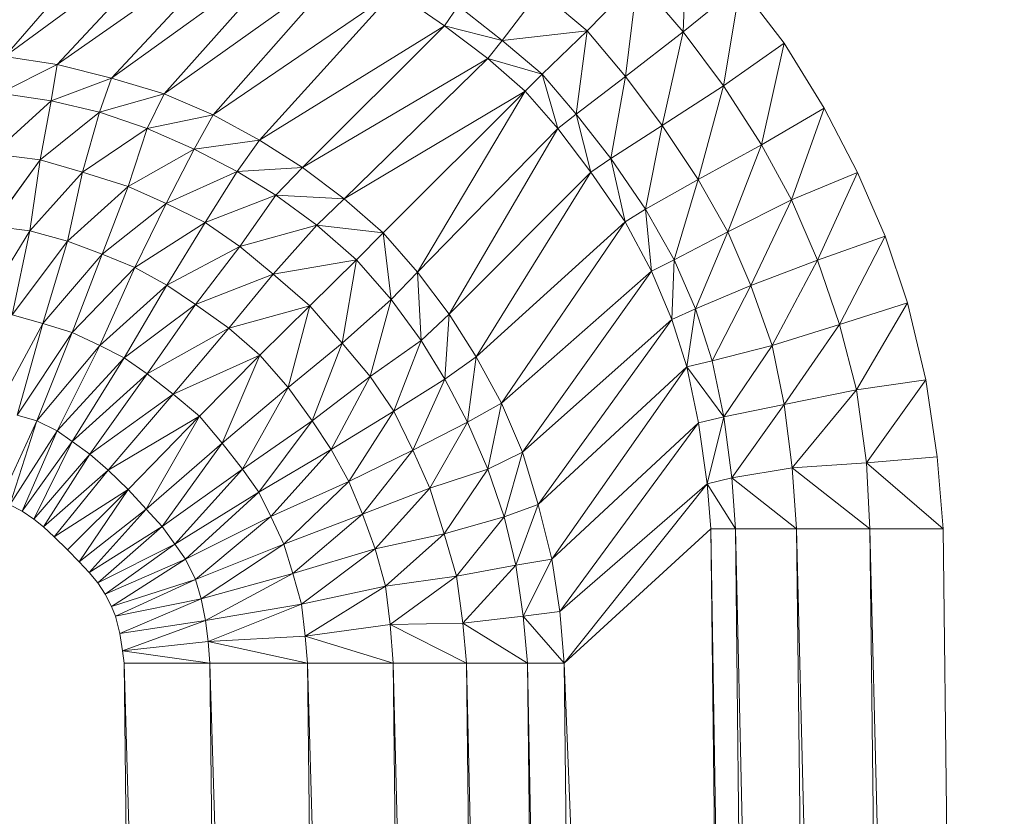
# Model space of a CAD drawing. Header units: metres. Extents: x 391.1 to 430.4, y 12.7 to 29.8.
# Tile 135 of 208: x 409.0041 to 409.0584, y 14.8592 to 14.9031. Entities that reach past the tile are written whole.
import ezdxf

# ---------------------------------------------------------------- set-up
doc = ezdxf.new("R2010")
doc.units = ezdxf.units.M
doc.layers.add('A-DETL-____-MBND', color=7, linetype='Continuous', lineweight=18)

# ---------------------------------------------------------------- blocks, each defined once
blk = doc.blocks.new('Family - Plats de dutxa PS-1-153583-02_SAN_P0')
at = {"layer": 'A-DETL-____-MBND', "color": 253, "true_color": 0xaaaaaa}
for p, q in [((0.699866, 0.720754), (0.706908, 0.728879)), ((0.706908, 0.728879), (0.699866, 0.720754)), ((0.710273, 0.728393), (0.699866, 0.720754)), ((0.699866, 0.720754), (0.710273, 0.728393)), ((0.702759, 0.720304), (0.710273, 0.728393)), ((0.710273, 0.728393), (0.702759, 0.720304)), ((0.713367, 0.727748), (0.702759, 0.720304)), ((0.702759, 0.720304), (0.713367, 0.727748)), ((0.705764, 0.719553), (0.713367, 0.727748)), ((0.713367, 0.727748), (0.705764, 0.719553)), ((0.737277, 0.722115), (0.737533, 0.727847)), ((0.737533, 0.727847), (0.737277, 0.722115)), ((0.715984, 0.726933), (0.705764, 0.719553)), ((0.705764, 0.719553), (0.715984, 0.726933)), ((0.708656, 0.71869), (0.715984, 0.726933)), ((0.715984, 0.726933), (0.708656, 0.71869)), ((0.71865, 0.725804), (0.708656, 0.71869)), ((0.708656, 0.71869), (0.71865, 0.725804)), ((0.711361, 0.717527), (0.71865, 0.725804)), ((0.71865, 0.725804), (0.711361, 0.717527)), ((0.734772, 0.725036), (0.731985, 0.722169)), ((0.731985, 0.722169), (0.734772, 0.725036)), ((0.734098, 0.719643), (0.734772, 0.725036)), ((0.734772, 0.725036), (0.734098, 0.719643)), ((0.737277, 0.722115), (0.734772, 0.725036)), ((0.734772, 0.725036), (0.737277, 0.722115)), ((0.740424, 0.724669), (0.737277, 0.722115)), ((0.737277, 0.722115), (0.740424, 0.724669)), ((0.739508, 0.719138), (0.740424, 0.724669)), ((0.740424, 0.724669), (0.739508, 0.719138)), ((0.742853, 0.721496), (0.740424, 0.724669)), ((0.740424, 0.724669), (0.742853, 0.721496)), ((0.721359, 0.724354), (0.711361, 0.717527)), ((0.711361, 0.717527), (0.721359, 0.724354)), ((0.713916, 0.716138), (0.721359, 0.724354)), ((0.721359, 0.724354), (0.713916, 0.716138)), ((0.721359, 0.724354), (0.724113, 0.72245)), ((0.724113, 0.72245), (0.721359, 0.724354)), ((0.729379, 0.724362), (0.727305, 0.721639)), ((0.727305, 0.721639), (0.729379, 0.724362)), ((0.731985, 0.722169), (0.729379, 0.724362)), ((0.729379, 0.724362), (0.731985, 0.722169)), ((0.724867, 0.723552), (0.724113, 0.72245)), ((0.724113, 0.72245), (0.724867, 0.723552)), ((0.727305, 0.721639), (0.724867, 0.723552)), ((0.724867, 0.723552), (0.727305, 0.721639)), ((0.724113, 0.72245), (0.713916, 0.716138)), ((0.713916, 0.716138), (0.724113, 0.72245)), ((0.716282, 0.714637), (0.724113, 0.72245)), ((0.724113, 0.72245), (0.716282, 0.714637)), ((0.724113, 0.72245), (0.726512, 0.720634)), ((0.727305, 0.721639), (0.724113, 0.72245)), ((0.726512, 0.720634), (0.724113, 0.72245)), ((0.724113, 0.72245), (0.727305, 0.721639)), ((0.731985, 0.722169), (0.727305, 0.721639)), ((0.727305, 0.721639), (0.731985, 0.722169)), ((0.729514, 0.719778), (0.731985, 0.722169)), ((0.731985, 0.722169), (0.729514, 0.719778)), ((0.731375, 0.717569), (0.731985, 0.722169)), ((0.731985, 0.722169), (0.731375, 0.717569)), ((0.734098, 0.719643), (0.731985, 0.722169)), ((0.731985, 0.722169), (0.734098, 0.719643)), ((0.737277, 0.722115), (0.734098, 0.719643)), ((0.734098, 0.719643), (0.737277, 0.722115)), ((0.736121, 0.716946), (0.737277, 0.722115)), ((0.737277, 0.722115), (0.736121, 0.716946)), ((0.737277, 0.722115), (0.739508, 0.719138)), ((0.739508, 0.719138), (0.737277, 0.722115)), ((0.726512, 0.720634), (0.727305, 0.721639)), ((0.727305, 0.721639), (0.726512, 0.720634)), ((0.729514, 0.719778), (0.727305, 0.721639)), ((0.727305, 0.721639), (0.729514, 0.719778)), ((0.739508, 0.719138), (0.742853, 0.721496)), ((0.742853, 0.721496), (0.739508, 0.719138)), ((0.741614, 0.715871), (0.742853, 0.721496)), ((0.742853, 0.721496), (0.741614, 0.715871)), ((0.745071, 0.717896), (0.742853, 0.721496)), ((0.742853, 0.721496), (0.745071, 0.717896)), ((0.702759, 0.720304), (0.699866, 0.720754)), ((0.699866, 0.720754), (0.702759, 0.720304)), ((0.702759, 0.720304), (0.699603, 0.718728)), ((0.699603, 0.718728), (0.702759, 0.720304)), ((0.702421, 0.718315), (0.702759, 0.720304)), ((0.702759, 0.720304), (0.702421, 0.718315)), ((0.705764, 0.719553), (0.702759, 0.720304)), ((0.702759, 0.720304), (0.705764, 0.719553)), ((0.726512, 0.720634), (0.716282, 0.714637)), ((0.716282, 0.714637), (0.726512, 0.720634)), ((0.718593, 0.712901), (0.726512, 0.720634)), ((0.726512, 0.720634), (0.718593, 0.712901)), ((0.726512, 0.720634), (0.72857, 0.718834)), ((0.729514, 0.719778), (0.726512, 0.720634)), ((0.72857, 0.718834), (0.726512, 0.720634)), ((0.726512, 0.720634), (0.729514, 0.719778)), ((0.705764, 0.719553), (0.702421, 0.718315)), ((0.702421, 0.718315), (0.705764, 0.719553)), ((0.705088, 0.717677), (0.705764, 0.719553)), ((0.705764, 0.719553), (0.705088, 0.717677)), ((0.708656, 0.71869), (0.705764, 0.719553)), ((0.705764, 0.719553), (0.708656, 0.71869)), ((0.72857, 0.718834), (0.729514, 0.719778)), ((0.729514, 0.719778), (0.72857, 0.718834)), ((0.731375, 0.717569), (0.729514, 0.719778)), ((0.73037, 0.716775), (0.729514, 0.719778)), ((0.729514, 0.719778), (0.731375, 0.717569)), ((0.729514, 0.719778), (0.73037, 0.716775)), ((0.731375, 0.717569), (0.734098, 0.719643)), ((0.734098, 0.719643), (0.731375, 0.717569)), ((0.733289, 0.715131), (0.734098, 0.719643)), ((0.734098, 0.719643), (0.733289, 0.715131)), ((0.734098, 0.719643), (0.736121, 0.716946)), ((0.736121, 0.716946), (0.734098, 0.719643)), ((0.739508, 0.719138), (0.736121, 0.716946)), ((0.736121, 0.716946), (0.739508, 0.719138)), ((0.738111, 0.713964), (0.739508, 0.719138)), ((0.739508, 0.719138), (0.738111, 0.713964)), ((0.739508, 0.719138), (0.741614, 0.715871)), ((0.741614, 0.715871), (0.739508, 0.719138)), ((0.702421, 0.718315), (0.699603, 0.718728)), ((0.699603, 0.718728), (0.702421, 0.718315)), ((0.708656, 0.71869), (0.705088, 0.717677)), ((0.705088, 0.717677), (0.708656, 0.71869)), ((0.707717, 0.716776), (0.708656, 0.71869)), ((0.708656, 0.71869), (0.707717, 0.716776)), ((0.711361, 0.717527), (0.708656, 0.71869)), ((0.708656, 0.71869), (0.711361, 0.717527)), ((0.72857, 0.718834), (0.718593, 0.712901)), ((0.718593, 0.712901), (0.72857, 0.718834)), ((0.720739, 0.711018), (0.72857, 0.718834)), ((0.72857, 0.718834), (0.720739, 0.711018)), ((0.722637, 0.708856), (0.72857, 0.718834)), ((0.72857, 0.718834), (0.722637, 0.708856)), ((0.72857, 0.718834), (0.73037, 0.716775)), ((0.73037, 0.716775), (0.72857, 0.718834)), ((0.702421, 0.718315), (0.699227, 0.715387)), ((0.699227, 0.715387), (0.702421, 0.718315)), ((0.70182, 0.71505), (0.702421, 0.718315)), ((0.702421, 0.718315), (0.70182, 0.71505)), ((0.705088, 0.717677), (0.702421, 0.718315)), ((0.702421, 0.718315), (0.705088, 0.717677)), ((0.705088, 0.717677), (0.70182, 0.71505)), ((0.70182, 0.71505), (0.705088, 0.717677)), ((0.705088, 0.717677), (0.704152, 0.71437)), ((0.704152, 0.71437), (0.705088, 0.717677)), ((0.707717, 0.716776), (0.705088, 0.717677)), ((0.705088, 0.717677), (0.707717, 0.716776)), ((0.711361, 0.717527), (0.707717, 0.716776)), ((0.707717, 0.716776), (0.711361, 0.717527)), ((0.710309, 0.71565), (0.711361, 0.717527)), ((0.711361, 0.717527), (0.710309, 0.71565)), ((0.713916, 0.716138), (0.711361, 0.717527)), ((0.711361, 0.717527), (0.713916, 0.716138)), ((0.731375, 0.717569), (0.73037, 0.716775)), ((0.73037, 0.716775), (0.731375, 0.717569)), ((0.733289, 0.715131), (0.731375, 0.717569)), ((0.732187, 0.714376), (0.731375, 0.717569)), ((0.731375, 0.717569), (0.733289, 0.715131)), ((0.731375, 0.717569), (0.732187, 0.714376)), ((0.745071, 0.717896), (0.741614, 0.715871)), ((0.741614, 0.715871), (0.745071, 0.717896)), ((0.743267, 0.712842), (0.745071, 0.717896)), ((0.745071, 0.717896), (0.743267, 0.712842)), ((0.746908, 0.714362), (0.745071, 0.717896)), ((0.745071, 0.717896), (0.746908, 0.714362)), ((0.736121, 0.716946), (0.733289, 0.715131)), ((0.733289, 0.715131), (0.736121, 0.716946)), ((0.735212, 0.712339), (0.736121, 0.716946)), ((0.736121, 0.716946), (0.735212, 0.712339)), ((0.736121, 0.716946), (0.738111, 0.713964)), ((0.738111, 0.713964), (0.736121, 0.716946)), ((0.707717, 0.716776), (0.704152, 0.71437)), ((0.704152, 0.71437), (0.707717, 0.716776)), ((0.706669, 0.713582), (0.707717, 0.716776)), ((0.707717, 0.716776), (0.706669, 0.713582)), ((0.710309, 0.71565), (0.707717, 0.716776)), ((0.707717, 0.716776), (0.710309, 0.71565)), ((0.73037, 0.716775), (0.722637, 0.708856)), ((0.722637, 0.708856), (0.73037, 0.716775)), ((0.724373, 0.706546), (0.73037, 0.716775)), ((0.73037, 0.716775), (0.724373, 0.706546)), ((0.73037, 0.716775), (0.732187, 0.714376)), ((0.732187, 0.714376), (0.73037, 0.716775)), ((0.713916, 0.716138), (0.710309, 0.71565)), ((0.710309, 0.71565), (0.713916, 0.716138)), ((0.71268, 0.714408), (0.713916, 0.716138)), ((0.713916, 0.716138), (0.71268, 0.714408)), ((0.716282, 0.714637), (0.713916, 0.716138)), ((0.713916, 0.716138), (0.716282, 0.714637)), ((0.741614, 0.715871), (0.738111, 0.713964)), ((0.738111, 0.713964), (0.741614, 0.715871)), ((0.739755, 0.711074), (0.741614, 0.715871)), ((0.741614, 0.715871), (0.739755, 0.711074)), ((0.743267, 0.712842), (0.741614, 0.715871)), ((0.741614, 0.715871), (0.743267, 0.712842)), ((0.70182, 0.71505), (0.699227, 0.715387)), ((0.699227, 0.715387), (0.70182, 0.71505)), ((0.710309, 0.71565), (0.706669, 0.713582)), ((0.706669, 0.713582), (0.710309, 0.71565)), ((0.708773, 0.712644), (0.710309, 0.71565)), ((0.710309, 0.71565), (0.708773, 0.712644)), ((0.71268, 0.714408), (0.710309, 0.71565)), ((0.710309, 0.71565), (0.71268, 0.714408)), ((0.70182, 0.71505), (0.699156, 0.711395)), ((0.699156, 0.711395), (0.70182, 0.71505)), ((0.70126, 0.711132), (0.70182, 0.71505)), ((0.70182, 0.71505), (0.70126, 0.711132)), ((0.70182, 0.71505), (0.704152, 0.71437)), ((0.704152, 0.71437), (0.70182, 0.71505)), ((0.732187, 0.714376), (0.733289, 0.715131)), ((0.733289, 0.715131), (0.732187, 0.714376)), ((0.734091, 0.711623), (0.733289, 0.715131)), ((0.733289, 0.715131), (0.735212, 0.712339)), ((0.733289, 0.715131), (0.734091, 0.711623)), ((0.735212, 0.712339), (0.733289, 0.715131)), ((0.704152, 0.71437), (0.70126, 0.711132)), ((0.70126, 0.711132), (0.704152, 0.71437)), ((0.703326, 0.710569), (0.704152, 0.71437)), ((0.704152, 0.71437), (0.703326, 0.710569)), ((0.704152, 0.71437), (0.706669, 0.713582)), ((0.706669, 0.713582), (0.704152, 0.71437)), ((0.71268, 0.714408), (0.708773, 0.712644)), ((0.708773, 0.712644), (0.71268, 0.714408)), ((0.710914, 0.711593), (0.71268, 0.714408)), ((0.71268, 0.714408), (0.710914, 0.711593)), ((0.716282, 0.714637), (0.71268, 0.714408)), ((0.71268, 0.714408), (0.716282, 0.714637)), ((0.714821, 0.713095), (0.71268, 0.714408)), ((0.71268, 0.714408), (0.714821, 0.713095)), ((0.714821, 0.713095), (0.716282, 0.714637)), ((0.716282, 0.714637), (0.714821, 0.713095)), ((0.718593, 0.712901), (0.716282, 0.714637)), ((0.716282, 0.714637), (0.718593, 0.712901)), ((0.732187, 0.714376), (0.724373, 0.706546)), ((0.724373, 0.706546), (0.732187, 0.714376)), ((0.725874, 0.704179), (0.732187, 0.714376)), ((0.732187, 0.714376), (0.725874, 0.704179)), ((0.732187, 0.714376), (0.734091, 0.711623)), ((0.734091, 0.711623), (0.732187, 0.714376)), ((0.743267, 0.712842), (0.746908, 0.714362)), ((0.746908, 0.714362), (0.743267, 0.712842)), ((0.744694, 0.709511), (0.746908, 0.714362)), ((0.746908, 0.714362), (0.744694, 0.709511)), ((0.74842, 0.710849), (0.746908, 0.714362)), ((0.746908, 0.714362), (0.74842, 0.710849)), ((0.706669, 0.713582), (0.703326, 0.710569)), ((0.703326, 0.710569), (0.706669, 0.713582)), ((0.706669, 0.713582), (0.705242, 0.709856)), ((0.705242, 0.709856), (0.706669, 0.713582)), ((0.708773, 0.712644), (0.706669, 0.713582)), ((0.706669, 0.713582), (0.708773, 0.712644)), ((0.738111, 0.713964), (0.735212, 0.712339)), ((0.735212, 0.712339), (0.738111, 0.713964)), ((0.736795, 0.70953), (0.738111, 0.713964)), ((0.738111, 0.713964), (0.736795, 0.70953)), ((0.738111, 0.713964), (0.739755, 0.711074)), ((0.739755, 0.711074), (0.738111, 0.713964)), ((0.714821, 0.713095), (0.710914, 0.711593)), ((0.710914, 0.711593), (0.714821, 0.713095)), ((0.71283, 0.71028), (0.714821, 0.713095)), ((0.714821, 0.713095), (0.71283, 0.71028)), ((0.718593, 0.712901), (0.714821, 0.713095)), ((0.717075, 0.711443), (0.714821, 0.713095)), ((0.714821, 0.713095), (0.718593, 0.712901)), ((0.714821, 0.713095), (0.717075, 0.711443)), ((0.708773, 0.712644), (0.705242, 0.709856)), ((0.705242, 0.709856), (0.708773, 0.712644)), ((0.707045, 0.709105), (0.708773, 0.712644)), ((0.708773, 0.712644), (0.707045, 0.709105)), ((0.710914, 0.711593), (0.708773, 0.712644)), ((0.708773, 0.712644), (0.710914, 0.711593)), ((0.717075, 0.711443), (0.718593, 0.712901)), ((0.718593, 0.712901), (0.717075, 0.711443)), ((0.720739, 0.711018), (0.718593, 0.712901)), ((0.718593, 0.712901), (0.720739, 0.711018)), ((0.739755, 0.711074), (0.743267, 0.712842)), ((0.743267, 0.712842), (0.739755, 0.711074)), ((0.741026, 0.708117), (0.743267, 0.712842)), ((0.743267, 0.712842), (0.741026, 0.708117)), ((0.743267, 0.712842), (0.744694, 0.709511)), ((0.744694, 0.709511), (0.743267, 0.712842)), ((0.735212, 0.712339), (0.734091, 0.711623)), ((0.734091, 0.711623), (0.735212, 0.712339)), ((0.73554, 0.708914), (0.735212, 0.712339)), ((0.735212, 0.712339), (0.736795, 0.70953)), ((0.735212, 0.712339), (0.73554, 0.708914)), ((0.736795, 0.70953), (0.735212, 0.712339)), ((0.710914, 0.711593), (0.707045, 0.709105)), ((0.707045, 0.709105), (0.710914, 0.711593)), ((0.70881, 0.70813), (0.710914, 0.711593)), ((0.710914, 0.711593), (0.70881, 0.70813)), ((0.71283, 0.71028), (0.710914, 0.711593)), ((0.710914, 0.711593), (0.71283, 0.71028)), ((0.717075, 0.711443), (0.71283, 0.71028)), ((0.71283, 0.71028), (0.717075, 0.711443)), ((0.714671, 0.708741), (0.717075, 0.711443)), ((0.717075, 0.711443), (0.714671, 0.708741)), ((0.720739, 0.711018), (0.717075, 0.711443)), ((0.719267, 0.70953), (0.717075, 0.711443)), ((0.717075, 0.711443), (0.720739, 0.711018)), ((0.717075, 0.711443), (0.719267, 0.70953)), ((0.734091, 0.711623), (0.725874, 0.704179)), ((0.725874, 0.704179), (0.734091, 0.711623)), ((0.727263, 0.701625), (0.734091, 0.711623)), ((0.734091, 0.711623), (0.727263, 0.701625)), ((0.734091, 0.711623), (0.73554, 0.708914)), ((0.73554, 0.708914), (0.734091, 0.711623)), ((0.70126, 0.711132), (0.698518, 0.706692)), ((0.698518, 0.706692), (0.70126, 0.711132)), ((0.699156, 0.711395), (0.70126, 0.711132)), ((0.70126, 0.711132), (0.699156, 0.711395)), ((0.700283, 0.706505), (0.70126, 0.711132)), ((0.70126, 0.711132), (0.700283, 0.706505)), ((0.70126, 0.711132), (0.703326, 0.710569)), ((0.703326, 0.710569), (0.70126, 0.711132)), ((0.719267, 0.70953), (0.720739, 0.711018)), ((0.720739, 0.711018), (0.719267, 0.70953)), ((0.722637, 0.708856), (0.720739, 0.711018)), ((0.72118, 0.707339), (0.720739, 0.711018)), ((0.720739, 0.711018), (0.722637, 0.708856)), ((0.720739, 0.711018), (0.72118, 0.707339)), ((0.739755, 0.711074), (0.736795, 0.70953)), ((0.736795, 0.70953), (0.739755, 0.711074)), ((0.73796, 0.706826), (0.739755, 0.711074)), ((0.739755, 0.711074), (0.73796, 0.706826)), ((0.739755, 0.711074), (0.741026, 0.708117)), ((0.741026, 0.708117), (0.739755, 0.711074)), ((0.703326, 0.710569), (0.700283, 0.706505)), ((0.700283, 0.706505), (0.703326, 0.710569)), ((0.701974, 0.706017), (0.703326, 0.710569)), ((0.703326, 0.710569), (0.701974, 0.706017)), ((0.703326, 0.710569), (0.705242, 0.709856)), ((0.705242, 0.709856), (0.703326, 0.710569)), ((0.74842, 0.710849), (0.744694, 0.709511)), ((0.744694, 0.709511), (0.74842, 0.710849)), ((0.745916, 0.705976), (0.74842, 0.710849)), ((0.74842, 0.710849), (0.745916, 0.705976)), ((0.749651, 0.707155), (0.74842, 0.710849)), ((0.74842, 0.710849), (0.749651, 0.707155)), ((0.705242, 0.709856), (0.701974, 0.706017)), ((0.701974, 0.706017), (0.705242, 0.709856)), ((0.703589, 0.705529), (0.705242, 0.709856)), ((0.705242, 0.709856), (0.703589, 0.705529)), ((0.705242, 0.709856), (0.707045, 0.709105)), ((0.707045, 0.709105), (0.705242, 0.709856)), ((0.71283, 0.71028), (0.70881, 0.70813)), ((0.70881, 0.70813), (0.71283, 0.71028)), ((0.710388, 0.707079), (0.71283, 0.71028)), ((0.71283, 0.71028), (0.710388, 0.707079)), ((0.714671, 0.708741), (0.71283, 0.71028)), ((0.71283, 0.71028), (0.714671, 0.708741)), ((0.719267, 0.70953), (0.714671, 0.708741)), ((0.714671, 0.708741), (0.719267, 0.70953)), ((0.716697, 0.707003), (0.719267, 0.70953)), ((0.719267, 0.70953), (0.716697, 0.707003)), ((0.718477, 0.704934), (0.719267, 0.70953)), ((0.719267, 0.70953), (0.718477, 0.704934)), ((0.72118, 0.707339), (0.719267, 0.70953)), ((0.719267, 0.70953), (0.72118, 0.707339)), ((0.736795, 0.70953), (0.73554, 0.708914)), ((0.73554, 0.708914), (0.736795, 0.70953)), ((0.736669, 0.706248), (0.736795, 0.70953)), ((0.736795, 0.70953), (0.736669, 0.706248)), ((0.73796, 0.706826), (0.736795, 0.70953)), ((0.736795, 0.70953), (0.73796, 0.706826)), ((0.744694, 0.709511), (0.741026, 0.708117)), ((0.741026, 0.708117), (0.744694, 0.709511)), ((0.742188, 0.704811), (0.744694, 0.709511)), ((0.744694, 0.709511), (0.742188, 0.704811)), ((0.745916, 0.705976), (0.744694, 0.709511)), ((0.744694, 0.709511), (0.745916, 0.705976)), ((0.707045, 0.709105), (0.703589, 0.705529)), ((0.703589, 0.705529), (0.707045, 0.709105)), ((0.705109, 0.704811), (0.707045, 0.709105)), ((0.707045, 0.709105), (0.705109, 0.704811)), ((0.707045, 0.709105), (0.70881, 0.70813)), ((0.70881, 0.70813), (0.707045, 0.709105)), ((0.714671, 0.708741), (0.710388, 0.707079)), ((0.710388, 0.707079), (0.714671, 0.708741)), ((0.714671, 0.708741), (0.712229, 0.705765)), ((0.712229, 0.705765), (0.714671, 0.708741)), ((0.716697, 0.707003), (0.714671, 0.708741)), ((0.714671, 0.708741), (0.716697, 0.707003)), ((0.722637, 0.708856), (0.72118, 0.707339)), ((0.72118, 0.707339), (0.722637, 0.708856)), ((0.724373, 0.706546), (0.722637, 0.708856)), ((0.722831, 0.705085), (0.722637, 0.708856)), ((0.722637, 0.708856), (0.724373, 0.706546)), ((0.722637, 0.708856), (0.722831, 0.705085)), ((0.73554, 0.708914), (0.727263, 0.701625)), ((0.727263, 0.701625), (0.73554, 0.708914)), ((0.728426, 0.69892), (0.73554, 0.708914)), ((0.73554, 0.708914), (0.728426, 0.69892)), ((0.73554, 0.708914), (0.736669, 0.706248)), ((0.736669, 0.706248), (0.73554, 0.708914)), ((0.70881, 0.70813), (0.705109, 0.704811)), ((0.705109, 0.704811), (0.70881, 0.70813)), ((0.706458, 0.704137), (0.70881, 0.70813)), ((0.70881, 0.70813), (0.706458, 0.704137)), ((0.70881, 0.70813), (0.710388, 0.707079)), ((0.710388, 0.707079), (0.70881, 0.70813)), ((0.741026, 0.708117), (0.73796, 0.706826)), ((0.73796, 0.706826), (0.741026, 0.708117)), ((0.738876, 0.70397), (0.741026, 0.708117)), ((0.741026, 0.708117), (0.738876, 0.70397)), ((0.741026, 0.708117), (0.742188, 0.704811)), ((0.742188, 0.704811), (0.741026, 0.708117)), ((0.710388, 0.707079), (0.706458, 0.704137)), ((0.706458, 0.704137), (0.710388, 0.707079)), ((0.707721, 0.70324), (0.710388, 0.707079)), ((0.710388, 0.707079), (0.707721, 0.70324)), ((0.710388, 0.707079), (0.712229, 0.705765)), ((0.712229, 0.705765), (0.710388, 0.707079)), ((0.72118, 0.707339), (0.718477, 0.704934)), ((0.718477, 0.704934), (0.72118, 0.707339)), ((0.720016, 0.703094), (0.72118, 0.707339)), ((0.72118, 0.707339), (0.720016, 0.703094)), ((0.722831, 0.705085), (0.72118, 0.707339)), ((0.72118, 0.707339), (0.722831, 0.705085)), ((0.749651, 0.707155), (0.745916, 0.705976)), ((0.745916, 0.705976), (0.749651, 0.707155)), ((0.746848, 0.702366), (0.749651, 0.707155)), ((0.749651, 0.707155), (0.746848, 0.702366)), ((0.750676, 0.702914), (0.749651, 0.707155)), ((0.749651, 0.707155), (0.750676, 0.702914)), ((0.716697, 0.707003), (0.712229, 0.705765)), ((0.712229, 0.705765), (0.716697, 0.707003)), ((0.713941, 0.704275), (0.716697, 0.707003)), ((0.716697, 0.707003), (0.713941, 0.704275)), ((0.715502, 0.702493), (0.716697, 0.707003)), ((0.716697, 0.707003), (0.715502, 0.702493)), ((0.718477, 0.704934), (0.716697, 0.707003)), ((0.716697, 0.707003), (0.718477, 0.704934)), ((0.724373, 0.706546), (0.722831, 0.705085)), ((0.722831, 0.705085), (0.724373, 0.706546)), ((0.724144, 0.702943), (0.724373, 0.706546)), ((0.724373, 0.706546), (0.724144, 0.702943)), ((0.725874, 0.704179), (0.724373, 0.706546)), ((0.724373, 0.706546), (0.725874, 0.704179)), ((0.73796, 0.706826), (0.736669, 0.706248)), ((0.736669, 0.706248), (0.73796, 0.706826)), ((0.737484, 0.70363), (0.73796, 0.706826)), ((0.73796, 0.706826), (0.737484, 0.70363)), ((0.738876, 0.70397), (0.73796, 0.706826)), ((0.73796, 0.706826), (0.738876, 0.70397)), ((0.701974, 0.706017), (0.699367, 0.701205)), ((0.699367, 0.701205), (0.701974, 0.706017)), ((0.701974, 0.706017), (0.700283, 0.706505)), ((0.700283, 0.706505), (0.701974, 0.706017)), ((0.700561, 0.700966), (0.701974, 0.706017)), ((0.701974, 0.706017), (0.700561, 0.700966)), ((0.703589, 0.705529), (0.701974, 0.706017)), ((0.701974, 0.706017), (0.703589, 0.705529)), ((0.736669, 0.706248), (0.728426, 0.69892)), ((0.728426, 0.69892), (0.736669, 0.706248)), ((0.729289, 0.696028), (0.736669, 0.706248)), ((0.736669, 0.706248), (0.729289, 0.696028)), ((0.736669, 0.706248), (0.737484, 0.70363)), ((0.737484, 0.70363), (0.736669, 0.706248)), ((0.703589, 0.705529), (0.700561, 0.700966)), ((0.700561, 0.700966), (0.703589, 0.705529)), ((0.701635, 0.700646), (0.703589, 0.705529)), ((0.703589, 0.705529), (0.701635, 0.700646)), ((0.705109, 0.704811), (0.703589, 0.705529)), ((0.703589, 0.705529), (0.705109, 0.704811)), ((0.712229, 0.705765), (0.707721, 0.70324)), ((0.707721, 0.70324), (0.712229, 0.705765)), ((0.709154, 0.702115), (0.712229, 0.705765)), ((0.712229, 0.705765), (0.709154, 0.702115)), ((0.712229, 0.705765), (0.713941, 0.704275)), ((0.713941, 0.704275), (0.712229, 0.705765)), ((0.742188, 0.704811), (0.745916, 0.705976)), ((0.745916, 0.705976), (0.742188, 0.704811)), ((0.74286, 0.701557), (0.745916, 0.705976)), ((0.745916, 0.705976), (0.74286, 0.701557)), ((0.746848, 0.702366), (0.745916, 0.705976)), ((0.745916, 0.705976), (0.746848, 0.702366)), ((0.715502, 0.702493), (0.718477, 0.704934)), ((0.718477, 0.704934), (0.715502, 0.702493)), ((0.716815, 0.700652), (0.718477, 0.704934)), ((0.718477, 0.704934), (0.716815, 0.700652)), ((0.720016, 0.703094), (0.718477, 0.704934)), ((0.718477, 0.704934), (0.720016, 0.703094)), ((0.722831, 0.705085), (0.720016, 0.703094)), ((0.720016, 0.703094), (0.722831, 0.705085)), ((0.72133, 0.701178), (0.722831, 0.705085)), ((0.722831, 0.705085), (0.72133, 0.701178)), ((0.724144, 0.702943), (0.722831, 0.705085)), ((0.722831, 0.705085), (0.724144, 0.702943)), ((0.705109, 0.704811), (0.701635, 0.700646)), ((0.701635, 0.700646), (0.705109, 0.704811)), ((0.702753, 0.700099), (0.705109, 0.704811)), ((0.705109, 0.704811), (0.702753, 0.700099)), ((0.706458, 0.704137), (0.705109, 0.704811)), ((0.705109, 0.704811), (0.706458, 0.704137)), ((0.742188, 0.704811), (0.738876, 0.70397)), ((0.738876, 0.70397), (0.742188, 0.704811)), ((0.739522, 0.700877), (0.742188, 0.704811)), ((0.742188, 0.704811), (0.739522, 0.700877)), ((0.742188, 0.704811), (0.74286, 0.701557)), ((0.74286, 0.701557), (0.742188, 0.704811)), ((0.706458, 0.704137), (0.702753, 0.700099)), ((0.702753, 0.700099), (0.706458, 0.704137)), ((0.703589, 0.699521), (0.706458, 0.704137)), ((0.706458, 0.704137), (0.703589, 0.699521)), ((0.707721, 0.70324), (0.706458, 0.704137)), ((0.706458, 0.704137), (0.707721, 0.70324)), ((0.713941, 0.704275), (0.709154, 0.702115)), ((0.709154, 0.702115), (0.713941, 0.704275)), ((0.710604, 0.700904), (0.713941, 0.704275)), ((0.713941, 0.704275), (0.710604, 0.700904)), ((0.711851, 0.699418), (0.713941, 0.704275)), ((0.713941, 0.704275), (0.711851, 0.699418)), ((0.713941, 0.704275), (0.715502, 0.702493)), ((0.715502, 0.702493), (0.713941, 0.704275)), ((0.725874, 0.704179), (0.724144, 0.702943)), ((0.724144, 0.702943), (0.725874, 0.704179)), ((0.725386, 0.700573), (0.725874, 0.704179)), ((0.725874, 0.704179), (0.725386, 0.700573)), ((0.727263, 0.701625), (0.725874, 0.704179)), ((0.725874, 0.704179), (0.727263, 0.701625)), ((0.738876, 0.70397), (0.737484, 0.70363)), ((0.737484, 0.70363), (0.738876, 0.70397)), ((0.739522, 0.700877), (0.738876, 0.70397)), ((0.739522, 0.700877), (0.738876, 0.70397)), ((0.737484, 0.70363), (0.729289, 0.696028)), ((0.729289, 0.696028), (0.737484, 0.70363)), ((0.73004, 0.693022), (0.737484, 0.70363)), ((0.737484, 0.70363), (0.73004, 0.693022)), ((0.737484, 0.70363), (0.738129, 0.700537)), ((0.737484, 0.70363), (0.739522, 0.700877)), ((0.737484, 0.70363), (0.738129, 0.700537)), ((0.739522, 0.700877), (0.737484, 0.70363)), ((0.707721, 0.70324), (0.703589, 0.699521)), ((0.703589, 0.699521), (0.707721, 0.70324)), ((0.707721, 0.70324), (0.704566, 0.698808)), ((0.704566, 0.698808), (0.707721, 0.70324)), ((0.709154, 0.702115), (0.707721, 0.70324)), ((0.707721, 0.70324), (0.709154, 0.702115)), ((0.720016, 0.703094), (0.716815, 0.700652)), ((0.716815, 0.700652), (0.720016, 0.703094)), ((0.717866, 0.699074), (0.720016, 0.703094)), ((0.720016, 0.703094), (0.717866, 0.699074)), ((0.72133, 0.701178), (0.720016, 0.703094)), ((0.720016, 0.703094), (0.72133, 0.701178)), ((0.724144, 0.702943), (0.72133, 0.701178)), ((0.72133, 0.701178), (0.724144, 0.702943)), ((0.72238, 0.699037), (0.724144, 0.702943)), ((0.724144, 0.702943), (0.72238, 0.699037)), ((0.725386, 0.700573), (0.724144, 0.702943)), ((0.724144, 0.702943), (0.725386, 0.700573)), ((0.750676, 0.702914), (0.746848, 0.702366)), ((0.746848, 0.702366), (0.750676, 0.702914)), ((0.747395, 0.69833), (0.750676, 0.702914)), ((0.750676, 0.702914), (0.747395, 0.69833)), ((0.751291, 0.698672), (0.750676, 0.702914)), ((0.750676, 0.702914), (0.751291, 0.698672)), ((0.715502, 0.702493), (0.711851, 0.699418)), ((0.711851, 0.699418), (0.715502, 0.702493)), ((0.712976, 0.697985), (0.715502, 0.702493)), ((0.715502, 0.702493), (0.712976, 0.697985)), ((0.715502, 0.702493), (0.716815, 0.700652)), ((0.716815, 0.700652), (0.715502, 0.702493)), ((0.746848, 0.702366), (0.74286, 0.701557)), ((0.74286, 0.701557), (0.746848, 0.702366)), ((0.743295, 0.698056), (0.746848, 0.702366)), ((0.746848, 0.702366), (0.743295, 0.698056)), ((0.747395, 0.69833), (0.746848, 0.702366)), ((0.746848, 0.702366), (0.747395, 0.69833)), ((0.709154, 0.702115), (0.704566, 0.698808)), ((0.704566, 0.698808), (0.709154, 0.702115)), ((0.705572, 0.697934), (0.709154, 0.702115)), ((0.709154, 0.702115), (0.705572, 0.697934)), ((0.710604, 0.700904), (0.709154, 0.702115)), ((0.709154, 0.702115), (0.710604, 0.700904)), ((0.72133, 0.701178), (0.717866, 0.699074)), ((0.717866, 0.699074), (0.72133, 0.701178)), ((0.718842, 0.697309), (0.72133, 0.701178)), ((0.72133, 0.701178), (0.718842, 0.697309)), ((0.72238, 0.699037), (0.72133, 0.701178)), ((0.72133, 0.701178), (0.72238, 0.699037)), ((0.727263, 0.701625), (0.725386, 0.700573)), ((0.725386, 0.700573), (0.727263, 0.701625)), ((0.726512, 0.697981), (0.727263, 0.701625)), ((0.727263, 0.701625), (0.726512, 0.697981)), ((0.728426, 0.69892), (0.727263, 0.701625)), ((0.727263, 0.701625), (0.728426, 0.69892)), ((0.74286, 0.701557), (0.739522, 0.700877)), ((0.739522, 0.700877), (0.74286, 0.701557)), ((0.739973, 0.697511), (0.74286, 0.701557)), ((0.74286, 0.701557), (0.739973, 0.697511)), ((0.74286, 0.701557), (0.743295, 0.698056)), ((0.743295, 0.698056), (0.74286, 0.701557)), ((0.701635, 0.700646), (0.699606, 0.696241)), ((0.699606, 0.696241), (0.701635, 0.700646)), ((0.700149, 0.696024), (0.701635, 0.700646)), ((0.701635, 0.700646), (0.700149, 0.696024)), ((0.701635, 0.700646), (0.700561, 0.700966)), ((0.700561, 0.700966), (0.701635, 0.700646)), ((0.702753, 0.700099), (0.701635, 0.700646)), ((0.701635, 0.700646), (0.702753, 0.700099)), ((0.710604, 0.700904), (0.705572, 0.697934)), ((0.705572, 0.697934), (0.710604, 0.700904)), ((0.710604, 0.700904), (0.706672, 0.696868)), ((0.706672, 0.696868), (0.710604, 0.700904)), ((0.707666, 0.695784), (0.710604, 0.700904)), ((0.710604, 0.700904), (0.707666, 0.695784)), ((0.711851, 0.699418), (0.710604, 0.700904)), ((0.710604, 0.700904), (0.711851, 0.699418)), ((0.716815, 0.700652), (0.712976, 0.697985)), ((0.712976, 0.697985), (0.716815, 0.700652)), ((0.713873, 0.696721), (0.716815, 0.700652)), ((0.716815, 0.700652), (0.713873, 0.696721)), ((0.716815, 0.700652), (0.717866, 0.699074)), ((0.717866, 0.699074), (0.716815, 0.700652)), ((0.725386, 0.700573), (0.72238, 0.699037)), ((0.72238, 0.699037), (0.725386, 0.700573)), ((0.723319, 0.696933), (0.725386, 0.700573)), ((0.725386, 0.700573), (0.723319, 0.696933)), ((0.726512, 0.697981), (0.725386, 0.700573)), ((0.725386, 0.700573), (0.726512, 0.697981)), ((0.739522, 0.700877), (0.738129, 0.700537)), ((0.738129, 0.700537), (0.739522, 0.700877)), ((0.738615, 0.697171), (0.739522, 0.700877)), ((0.739522, 0.700877), (0.738615, 0.697171)), ((0.739973, 0.697511), (0.739522, 0.700877)), ((0.739522, 0.700877), (0.739973, 0.697511)), ((0.702753, 0.700099), (0.700149, 0.696024)), ((0.700149, 0.696024), (0.702753, 0.700099)), ((0.700821, 0.695677), (0.702753, 0.700099)), ((0.702753, 0.700099), (0.700821, 0.695677)), ((0.703589, 0.699521), (0.702753, 0.700099)), ((0.702753, 0.700099), (0.703589, 0.699521)), ((0.738129, 0.700537), (0.73004, 0.693022)), ((0.73004, 0.693022), (0.738129, 0.700537)), ((0.73049, 0.69013), (0.738129, 0.700537)), ((0.738129, 0.700537), (0.73049, 0.69013)), ((0.738129, 0.700537), (0.738615, 0.697171)), ((0.738615, 0.697171), (0.738129, 0.700537)), ((0.703589, 0.699521), (0.700821, 0.695677)), ((0.700821, 0.695677), (0.703589, 0.699521)), ((0.701473, 0.69522), (0.703589, 0.699521)), ((0.703589, 0.699521), (0.701473, 0.69522)), ((0.703589, 0.699521), (0.704566, 0.698808)), ((0.704566, 0.698808), (0.703589, 0.699521)), ((0.711851, 0.699418), (0.707666, 0.695784)), ((0.707666, 0.695784), (0.711851, 0.699418)), ((0.708544, 0.694829), (0.711851, 0.699418)), ((0.711851, 0.699418), (0.708544, 0.694829)), ((0.712976, 0.697985), (0.711851, 0.699418)), ((0.711851, 0.699418), (0.712976, 0.697985)), ((0.717866, 0.699074), (0.713873, 0.696721)), ((0.713873, 0.696721), (0.717866, 0.699074)), ((0.714548, 0.695373), (0.717866, 0.699074)), ((0.717866, 0.699074), (0.714548, 0.695373)), ((0.717866, 0.699074), (0.718842, 0.697309)), ((0.718842, 0.697309), (0.717866, 0.699074)), ((0.72238, 0.699037), (0.718842, 0.697309)), ((0.718842, 0.697309), (0.72238, 0.699037)), ((0.719592, 0.695505), (0.72238, 0.699037)), ((0.72238, 0.699037), (0.719592, 0.695505)), ((0.723319, 0.696933), (0.72238, 0.699037)), ((0.72238, 0.699037), (0.723319, 0.696933)), ((0.728426, 0.69892), (0.726512, 0.697981)), ((0.726512, 0.697981), (0.728426, 0.69892)), ((0.727413, 0.695351), (0.728426, 0.69892)), ((0.728426, 0.69892), (0.727413, 0.695351)), ((0.729289, 0.696028), (0.728426, 0.69892)), ((0.728426, 0.69892), (0.729289, 0.696028)), ((0.704566, 0.698808), (0.701473, 0.69522)), ((0.701473, 0.69522), (0.704566, 0.698808)), ((0.702012, 0.694799), (0.704566, 0.698808)), ((0.704566, 0.698808), (0.702012, 0.694799)), ((0.704566, 0.698808), (0.705572, 0.697934)), ((0.705572, 0.697934), (0.704566, 0.698808)), ((0.751291, 0.698672), (0.747395, 0.69833)), ((0.751291, 0.698672), (0.747395, 0.69833)), ((0.751626, 0.694699), (0.751291, 0.698672)), ((0.751291, 0.698672), (0.751626, 0.694699)), ((0.705572, 0.697934), (0.702012, 0.694799)), ((0.702012, 0.694799), (0.705572, 0.697934)), ((0.702597, 0.694244), (0.705572, 0.697934)), ((0.705572, 0.697934), (0.702597, 0.694244)), ((0.705572, 0.697934), (0.706672, 0.696868)), ((0.706672, 0.696868), (0.705572, 0.697934)), ((0.708544, 0.694829), (0.712976, 0.697985)), ((0.712976, 0.697985), (0.708544, 0.694829)), ((0.709257, 0.693853), (0.712976, 0.697985)), ((0.712976, 0.697985), (0.709257, 0.693853)), ((0.713873, 0.696721), (0.712976, 0.697985)), ((0.712976, 0.697985), (0.713873, 0.696721)), ((0.726512, 0.697981), (0.723319, 0.696933)), ((0.723319, 0.696933), (0.726512, 0.697981)), ((0.724107, 0.694416), (0.726512, 0.697981)), ((0.726512, 0.697981), (0.724107, 0.694416)), ((0.727413, 0.695351), (0.726512, 0.697981)), ((0.726512, 0.697981), (0.727413, 0.695351)), ((0.743295, 0.698056), (0.739973, 0.697511)), ((0.743295, 0.698056), (0.739973, 0.697511)), ((0.747395, 0.69833), (0.743295, 0.698056)), ((0.747395, 0.69833), (0.743295, 0.698056)), ((0.743295, 0.698056), (0.743536, 0.694699)), ((0.743536, 0.694699), (0.743295, 0.698056)), ((0.743295, 0.698056), (0.747581, 0.694699)), ((0.747581, 0.694699), (0.743295, 0.698056)), ((0.747581, 0.694699), (0.747395, 0.69833)), ((0.747395, 0.69833), (0.751626, 0.694699)), ((0.751626, 0.694699), (0.747395, 0.69833)), ((0.747395, 0.69833), (0.747581, 0.694699)), ((0.718842, 0.697309), (0.714548, 0.695373)), ((0.714548, 0.695373), (0.718842, 0.697309)), ((0.715265, 0.693853), (0.718842, 0.697309)), ((0.718842, 0.697309), (0.715265, 0.693853)), ((0.718842, 0.697309), (0.719592, 0.695505)), ((0.719592, 0.695505), (0.718842, 0.697309)), ((0.739973, 0.697511), (0.738615, 0.697171)), ((0.739973, 0.697511), (0.738615, 0.697171)), ((0.740166, 0.694699), (0.739973, 0.697511)), ((0.739973, 0.697511), (0.743536, 0.694699)), ((0.743536, 0.694699), (0.739973, 0.697511)), ((0.739973, 0.697511), (0.740166, 0.694699)), ((0.706672, 0.696868), (0.702597, 0.694244)), ((0.702597, 0.694244), (0.706672, 0.696868)), ((0.703332, 0.693539), (0.706672, 0.696868)), ((0.706672, 0.696868), (0.703332, 0.693539)), ((0.703977, 0.692878), (0.706672, 0.696868)), ((0.706672, 0.696868), (0.703977, 0.692878)), ((0.706672, 0.696868), (0.707666, 0.695784)), ((0.707666, 0.695784), (0.706672, 0.696868)), ((0.719592, 0.695505), (0.723319, 0.696933)), ((0.723319, 0.696933), (0.719592, 0.695505)), ((0.720305, 0.69359), (0.723319, 0.696933)), ((0.723319, 0.696933), (0.720305, 0.69359)), ((0.723319, 0.696933), (0.724107, 0.694416)), ((0.724107, 0.694416), (0.723319, 0.696933)), ((0.738615, 0.697171), (0.73049, 0.69013)), ((0.73049, 0.69013), (0.738615, 0.697171)), ((0.730727, 0.687283), (0.738615, 0.697171)), ((0.738615, 0.697171), (0.730727, 0.687283)), ((0.738615, 0.697171), (0.738817, 0.694699)), ((0.738817, 0.694699), (0.738615, 0.697171)), ((0.738615, 0.697171), (0.740166, 0.694699)), ((0.740166, 0.694699), (0.738615, 0.697171)), ((0.713873, 0.696721), (0.709257, 0.693853)), ((0.709257, 0.693853), (0.713873, 0.696721)), ((0.709835, 0.693016), (0.713873, 0.696721)), ((0.713873, 0.696721), (0.709835, 0.693016)), ((0.714548, 0.695373), (0.713873, 0.696721)), ((0.713873, 0.696721), (0.714548, 0.695373)), ((0.700821, 0.695677), (0.700149, 0.696024)), ((0.700821, 0.695677), (0.700149, 0.696024)), ((0.701473, 0.69522), (0.700821, 0.695677)), ((0.701473, 0.69522), (0.700821, 0.695677)), ((0.707666, 0.695784), (0.703977, 0.692878)), ((0.703977, 0.692878), (0.707666, 0.695784)), ((0.704517, 0.692278), (0.707666, 0.695784)), ((0.707666, 0.695784), (0.704517, 0.692278)), ((0.707666, 0.695784), (0.708544, 0.694829)), ((0.708544, 0.694829), (0.707666, 0.695784)), ((0.729289, 0.696028), (0.727413, 0.695351)), ((0.727413, 0.695351), (0.729289, 0.696028)), ((0.728051, 0.692684), (0.729289, 0.696028)), ((0.729289, 0.696028), (0.728051, 0.692684)), ((0.73004, 0.693022), (0.729289, 0.696028)), ((0.729289, 0.696028), (0.73004, 0.693022)), ((0.702012, 0.694799), (0.701473, 0.69522)), ((0.702012, 0.694799), (0.701473, 0.69522)), ((0.714548, 0.695373), (0.709835, 0.693016)), ((0.709835, 0.693016), (0.714548, 0.695373)), ((0.710383, 0.691899), (0.714548, 0.695373)), ((0.714548, 0.695373), (0.710383, 0.691899)), ((0.715265, 0.693853), (0.714548, 0.695373)), ((0.714548, 0.695373), (0.715265, 0.693853)), ((0.719592, 0.695505), (0.715265, 0.693853)), ((0.715265, 0.693853), (0.719592, 0.695505)), ((0.715753, 0.692237), (0.719592, 0.695505)), ((0.719592, 0.695505), (0.715753, 0.692237)), ((0.719592, 0.695505), (0.720305, 0.69359)), ((0.720305, 0.69359), (0.719592, 0.695505)), ((0.724107, 0.694416), (0.727413, 0.695351)), ((0.727413, 0.695351), (0.724107, 0.694416)), ((0.724786, 0.692083), (0.727413, 0.695351)), ((0.727413, 0.695351), (0.724786, 0.692083)), ((0.728051, 0.692684), (0.727413, 0.695351)), ((0.727413, 0.695351), (0.728051, 0.692684)), ((0.702597, 0.694244), (0.702012, 0.694799)), ((0.702597, 0.694244), (0.702012, 0.694799)), ((0.708544, 0.694829), (0.704517, 0.692278)), ((0.704517, 0.692278), (0.708544, 0.694829)), ((0.704996, 0.691722), (0.708544, 0.694829)), ((0.708544, 0.694829), (0.704996, 0.691722)), ((0.708544, 0.694829), (0.709257, 0.693853)), ((0.709257, 0.693853), (0.708544, 0.694829)), ((0.738817, 0.694699), (0.730727, 0.687283)), ((0.738817, 0.694699), (0.730727, 0.687283)), ((0.738817, 0.694699), (0.742188, 0.400261)), ((0.738817, 0.694699), (0.743536, 0.400261)), ((0.738817, 0.694699), (0.742188, 0.400261)), ((0.743536, 0.400261), (0.738817, 0.694699)), ((0.738817, 0.694699), (0.740166, 0.694699)), ((0.738817, 0.694699), (0.740166, 0.694699)), ((0.743536, 0.400261), (0.740166, 0.694699)), ((0.743536, 0.400261), (0.740166, 0.694699)), ((0.740166, 0.694699), (0.746907, 0.400261)), ((0.743536, 0.694699), (0.740166, 0.694699)), ((0.746907, 0.400261), (0.740166, 0.694699)), ((0.740166, 0.694699), (0.743536, 0.694699)), ((0.743536, 0.694699), (0.746907, 0.400261)), ((0.743536, 0.694699), (0.750952, 0.400261)), ((0.743536, 0.694699), (0.746907, 0.400261)), ((0.750952, 0.400261), (0.743536, 0.694699)), ((0.743536, 0.694699), (0.747581, 0.694699)), ((0.743536, 0.694699), (0.747581, 0.694699)), ((0.750952, 0.400261), (0.747581, 0.694699)), ((0.750952, 0.400261), (0.747581, 0.694699)), ((0.747581, 0.694699), (0.754997, 0.400261)), ((0.751626, 0.694699), (0.747581, 0.694699)), ((0.754997, 0.400261), (0.747581, 0.694699)), ((0.747581, 0.694699), (0.751626, 0.694699)), ((0.754997, 0.400261), (0.751626, 0.694699)), ((0.751626, 0.694699), (0.754997, 0.400261)), ((0.703332, 0.693539), (0.702597, 0.694244)), ((0.703332, 0.693539), (0.702597, 0.694244)), ((0.724107, 0.694416), (0.720305, 0.69359)), ((0.720305, 0.69359), (0.724107, 0.694416)), ((0.720868, 0.691524), (0.724107, 0.694416)), ((0.724107, 0.694416), (0.720868, 0.691524)), ((0.724107, 0.694416), (0.724786, 0.692083)), ((0.724786, 0.692083), (0.724107, 0.694416)), ((0.703977, 0.692878), (0.703332, 0.693539)), ((0.703977, 0.692878), (0.703332, 0.693539)), ((0.709257, 0.693853), (0.704996, 0.691722)), ((0.704996, 0.691722), (0.709257, 0.693853)), ((0.705413, 0.691085), (0.709257, 0.693853)), ((0.709257, 0.693853), (0.705413, 0.691085)), ((0.709835, 0.693016), (0.709257, 0.693853)), ((0.709257, 0.693853), (0.709835, 0.693016)), ((0.715265, 0.693853), (0.710383, 0.691899)), ((0.710383, 0.691899), (0.715265, 0.693853)), ((0.710703, 0.690825), (0.715265, 0.693853)), ((0.715265, 0.693853), (0.710703, 0.690825)), ((0.715753, 0.692237), (0.715265, 0.693853)), ((0.715265, 0.693853), (0.715753, 0.692237)), ((0.720305, 0.69359), (0.715753, 0.692237)), ((0.715753, 0.692237), (0.720305, 0.69359)), ((0.716241, 0.690547), (0.720305, 0.69359)), ((0.720305, 0.69359), (0.716241, 0.690547)), ((0.720305, 0.69359), (0.720868, 0.691524)), ((0.720868, 0.691524), (0.720305, 0.69359)), ((0.709835, 0.693016), (0.705413, 0.691085)), ((0.705413, 0.691085), (0.709835, 0.693016)), ((0.70576, 0.690412), (0.709835, 0.693016)), ((0.709835, 0.693016), (0.70576, 0.690412)), ((0.710383, 0.691899), (0.709835, 0.693016)), ((0.709835, 0.693016), (0.710383, 0.691899)), ((0.73004, 0.693022), (0.728051, 0.692684)), ((0.728051, 0.692684), (0.73004, 0.693022)), ((0.728464, 0.689867), (0.73004, 0.693022)), ((0.73004, 0.693022), (0.728464, 0.689867)), ((0.73049, 0.69013), (0.73004, 0.693022)), ((0.73004, 0.693022), (0.73049, 0.69013)), ((0.704517, 0.692278), (0.703977, 0.692878)), ((0.704517, 0.692278), (0.703977, 0.692878)), ((0.728051, 0.692684), (0.724786, 0.692083)), ((0.724786, 0.692083), (0.728051, 0.692684)), ((0.725124, 0.689491), (0.728051, 0.692684)), ((0.728051, 0.692684), (0.725124, 0.689491)), ((0.728464, 0.689867), (0.728051, 0.692684)), ((0.728051, 0.692684), (0.728464, 0.689867)), ((0.704996, 0.691722), (0.704517, 0.692278)), ((0.704996, 0.691722), (0.704517, 0.692278)), ((0.70576, 0.690412), (0.710383, 0.691899)), ((0.710383, 0.691899), (0.70576, 0.690412)), ((0.705977, 0.68987), (0.710383, 0.691899)), ((0.710383, 0.691899), (0.705977, 0.68987)), ((0.710703, 0.690825), (0.710383, 0.691899)), ((0.710383, 0.691899), (0.710703, 0.690825)), ((0.715753, 0.692237), (0.710703, 0.690825)), ((0.710703, 0.690825), (0.715753, 0.692237)), ((0.710941, 0.689631), (0.715753, 0.692237)), ((0.715753, 0.692237), (0.710941, 0.689631)), ((0.716241, 0.690547), (0.715753, 0.692237)), ((0.715753, 0.692237), (0.716241, 0.690547)), ((0.724786, 0.692083), (0.720868, 0.691524)), ((0.720868, 0.691524), (0.724786, 0.692083)), ((0.721131, 0.68942), (0.724786, 0.692083)), ((0.724786, 0.692083), (0.721131, 0.68942)), ((0.725124, 0.689491), (0.724786, 0.692083)), ((0.724786, 0.692083), (0.725124, 0.689491)), ((0.705413, 0.691085), (0.704996, 0.691722)), ((0.705413, 0.691085), (0.704996, 0.691722)), ((0.720868, 0.691524), (0.716241, 0.690547)), ((0.716241, 0.690547), (0.720868, 0.691524)), ((0.716429, 0.688781), (0.720868, 0.691524)), ((0.720868, 0.691524), (0.716429, 0.688781)), ((0.720868, 0.691524), (0.721131, 0.68942)), ((0.721131, 0.68942), (0.720868, 0.691524)), ((0.70576, 0.690412), (0.705413, 0.691085)), ((0.70576, 0.690412), (0.705413, 0.691085)), ((0.710703, 0.690825), (0.705977, 0.68987)), ((0.705977, 0.68987), (0.710703, 0.690825)), ((0.706215, 0.688915), (0.710703, 0.690825)), ((0.710703, 0.690825), (0.706215, 0.688915)), ((0.710941, 0.689631), (0.710703, 0.690825)), ((0.710703, 0.690825), (0.710941, 0.689631)), ((0.705977, 0.68987), (0.70576, 0.690412)), ((0.705977, 0.68987), (0.70576, 0.690412)), ((0.716241, 0.690547), (0.710941, 0.689631)), ((0.710941, 0.689631), (0.716241, 0.690547)), ((0.711093, 0.688481), (0.716241, 0.690547)), ((0.716241, 0.690547), (0.711093, 0.688481)), ((0.716429, 0.688781), (0.716241, 0.690547)), ((0.716241, 0.690547), (0.716429, 0.688781)), ((0.706215, 0.688915), (0.705977, 0.68987)), ((0.706215, 0.688915), (0.705977, 0.68987)), ((0.728464, 0.689867), (0.725124, 0.689491)), ((0.728464, 0.689867), (0.725124, 0.689491)), ((0.73049, 0.69013), (0.728464, 0.689867)), ((0.73049, 0.69013), (0.728464, 0.689867)), ((0.728705, 0.687283), (0.728464, 0.689867)), ((0.728464, 0.689867), (0.730727, 0.687283)), ((0.730727, 0.687283), (0.728464, 0.689867)), ((0.728464, 0.689867), (0.728705, 0.687283)), ((0.730727, 0.687283), (0.73049, 0.69013)), ((0.73049, 0.69013), (0.730727, 0.687283)), ((0.710941, 0.689631), (0.706215, 0.688915)), ((0.706215, 0.688915), (0.710941, 0.689631)), ((0.706367, 0.68796), (0.710941, 0.689631)), ((0.710941, 0.689631), (0.706367, 0.68796)), ((0.711093, 0.688481), (0.710941, 0.689631)), ((0.710941, 0.689631), (0.711093, 0.688481)), ((0.721131, 0.68942), (0.716429, 0.688781)), ((0.721131, 0.68942), (0.716429, 0.688781)), ((0.725124, 0.689491), (0.721131, 0.68942)), ((0.725124, 0.689491), (0.721131, 0.68942)), ((0.721131, 0.68942), (0.721289, 0.687283)), ((0.721289, 0.687283), (0.721131, 0.68942)), ((0.721131, 0.68942), (0.725334, 0.687283)), ((0.725334, 0.687283), (0.721131, 0.68942)), ((0.725334, 0.687283), (0.725124, 0.689491)), ((0.725124, 0.689491), (0.728705, 0.687283)), ((0.728705, 0.687283), (0.725124, 0.689491)), ((0.725124, 0.689491), (0.725334, 0.687283)), ((0.706367, 0.68796), (0.706215, 0.688915)), ((0.706367, 0.68796), (0.706215, 0.688915)), ((0.716429, 0.688781), (0.711093, 0.688481)), ((0.716429, 0.688781), (0.711093, 0.688481)), ((0.71657, 0.687283), (0.716429, 0.688781)), ((0.716429, 0.688781), (0.721289, 0.687283)), ((0.721289, 0.687283), (0.716429, 0.688781)), ((0.716429, 0.688781), (0.71657, 0.687283)), ((0.711093, 0.688481), (0.706367, 0.68796)), ((0.711093, 0.688481), (0.706367, 0.68796)), ((0.711177, 0.687283), (0.711093, 0.688481)), ((0.711093, 0.688481), (0.71657, 0.687283)), ((0.71657, 0.687283), (0.711093, 0.688481)), ((0.711093, 0.688481), (0.711177, 0.687283)), ((0.706458, 0.687283), (0.706367, 0.68796)), ((0.706458, 0.687283), (0.706367, 0.68796)), ((0.706367, 0.68796), (0.711177, 0.687283)), ((0.711177, 0.687283), (0.706367, 0.68796)), ((0.709829, 0.400261), (0.706458, 0.687283)), ((0.709829, 0.400261), (0.706458, 0.687283)), ((0.706458, 0.687283), (0.714548, 0.400261)), ((0.711177, 0.687283), (0.706458, 0.687283)), ((0.714548, 0.400261), (0.706458, 0.687283)), ((0.706458, 0.687283), (0.711177, 0.687283)), ((0.711177, 0.687283), (0.714548, 0.400261)), ((0.714548, 0.400261), (0.711177, 0.687283)), ((0.711177, 0.687283), (0.719941, 0.400261)), ((0.71657, 0.687283), (0.711177, 0.687283)), ((0.719941, 0.400261), (0.711177, 0.687283)), ((0.711177, 0.687283), (0.71657, 0.687283)), ((0.71657, 0.687283), (0.719941, 0.400261)), ((0.719941, 0.400261), (0.71657, 0.687283)), ((0.71657, 0.687283), (0.72466, 0.400261)), ((0.721289, 0.687283), (0.71657, 0.687283)), ((0.72466, 0.400261), (0.71657, 0.687283)), ((0.71657, 0.687283), (0.721289, 0.687283)), ((0.721289, 0.687283), (0.72466, 0.400261)), ((0.721289, 0.687283), (0.728705, 0.400261)), ((0.721289, 0.687283), (0.72466, 0.400261)), ((0.728705, 0.400261), (0.721289, 0.687283)), ((0.721289, 0.687283), (0.725334, 0.687283)), ((0.721289, 0.687283), (0.725334, 0.687283)), ((0.728705, 0.400261), (0.725334, 0.687283)), ((0.725334, 0.687283), (0.732076, 0.400261)), ((0.725334, 0.687283), (0.728705, 0.400261)), ((0.732076, 0.400261), (0.725334, 0.687283)), ((0.725334, 0.687283), (0.728705, 0.687283)), ((0.725334, 0.687283), (0.728705, 0.687283)), ((0.732076, 0.400261), (0.728705, 0.687283)), ((0.732076, 0.400261), (0.728705, 0.687283)), ((0.728705, 0.687283), (0.734098, 0.400261)), ((0.730727, 0.687283), (0.728705, 0.687283)), ((0.734098, 0.400261), (0.728705, 0.687283)), ((0.728705, 0.687283), (0.730727, 0.687283)), ((0.730727, 0.687283), (0.734098, 0.400261)), ((0.734098, 0.400261), (0.730727, 0.687283)), ((0.730727, 0.687283), (0.742188, 0.400261)), ((0.742188, 0.400261), (0.730727, 0.687283))]:
    blk.add_line(p, q, dxfattribs=at)
blk = doc.blocks.new('LONDR55-XX_ZZ-ARQ-CAA-M3D-Londres55_ifc-1-02_SAN_P0')
at = {"layer": 'A-DETL-____-MBND', "color": 253, "lineweight": 18, "true_color": 0xaaaaaa}
blk.add_blockref('Family - Plats de dutxa PS-1-153583-02_SAN_P0', (408.303442, 14.180351), dxfattribs=at)

msp = doc.modelspace()

# ---------------------------------------------------------------- block references
at = {"lineweight": 5}
msp.add_blockref('LONDR55-XX_ZZ-ARQ-CAA-M3D-Londres55_ifc-1-02_SAN_P0', (0, 0), dxfattribs=at)

doc.saveas('drawing.dxf')
